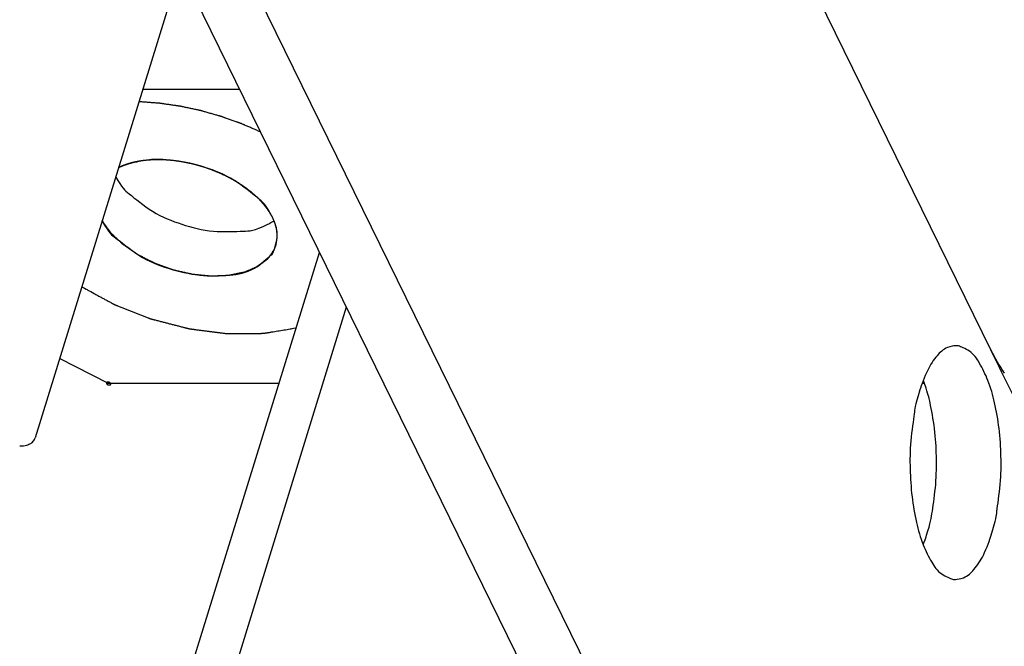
# Model space of a CAD drawing. Header units: millimetres. Extents: x -78 to 141, y 20 to 129.
# Tile 3 of 114: x -43 to -9, y 42 to 64. Entities that reach past the tile are written whole.
import ezdxf

# ---------------------------------------------------------------- set-up
doc = ezdxf.new("R2010")
doc.units = ezdxf.units.MM
doc.header["$LTSCALE"] = 16.335
doc.layers.get('0').update_dxf_attribs({"linetype": 'CONTINUOUS'})
doc.layers.add('02___PRT_ALL_AXES', color=7, linetype='CONTINUOUS')

msp = doc.modelspace()

# ---------------------------------------------------------------- linework, layer by layer
at = {"color": 7, "linetype": 'Continuous'}
for p, q in [((-44.658, 80.377), (-15.739, 21.446)), ((-13.559, 21.446), (-42.478, 80.377)), ((-37.232, 65.246), (-42.129, 49.402)), ((-35.226, 61.158), (-38.496, 61.158)), ((-38.763, 35.482), (-32.528, 55.659)), ((-31.622, 53.812), (-36.742, 37.244)), ((-39.645, 51.237), (-41.302, 52.077)), ((-33.894, 51.237), (-39.717, 51.237)), ((-12.114, 51.237), (-12.177, 51.237)), ((-42.133, 49.387), (-42.129, 49.402))]:
    msp.add_line(p, q, dxfattribs=at)
msp.add_arc((-3.967, 55.255), 6.566, 206.1234, 213.9674, dxfattribs=at)
for points, knots in [([(-34.524, 59.727), (-34.577, 59.75), (-34.637, 59.776), (-34.744, 59.822), (-34.823, 59.856), (-34.883, 59.882), (-34.943, 59.908), (-35.003, 59.934), (-35.053, 59.956), (-35.093, 59.973), (-35.118, 59.984), (-35.138, 59.992), (-35.15, 59.998), (-35.159, 60.001), (-35.164, 60.004), (-35.169, 60.005), (-35.176, 60.008), (-35.187, 60.012), (-35.2, 60.016), (-35.221, 60.024), (-35.248, 60.033), (-35.28, 60.045), (-35.323, 60.06), (-35.398, 60.087), (-35.504, 60.125), (-35.611, 60.163), (-35.686, 60.189), (-35.728, 60.205), (-35.76, 60.216), (-35.787, 60.225), (-35.808, 60.233), (-35.822, 60.238), (-35.832, 60.242), (-35.839, 60.244), (-35.844, 60.246), (-35.85, 60.248), (-35.859, 60.25), (-35.873, 60.254), (-35.895, 60.26), (-35.922, 60.268), (-35.966, 60.28), (-36.02, 60.296), (-36.086, 60.314), (-36.151, 60.333), (-36.217, 60.352), (-36.282, 60.37), (-36.348, 60.389), (-36.402, 60.404), (-36.446, 60.416), (-36.473, 60.424), (-36.495, 60.43), (-36.512, 60.435), (-36.525, 60.439), (-36.535, 60.442), (-36.54, 60.443), (-36.544, 60.444), (-36.548, 60.445), (-36.554, 60.446), (-36.563, 60.448), (-36.576, 60.451), (-36.592, 60.455), (-36.614, 60.459), (-36.64, 60.465), (-36.683, 60.474), (-36.736, 60.485), (-36.8, 60.499), (-36.865, 60.513), (-36.929, 60.527), (-36.993, 60.54), (-37.057, 60.554), (-37.11, 60.565), (-37.153, 60.575), (-37.18, 60.58), (-37.201, 60.585), (-37.214, 60.588), (-37.224, 60.59), (-37.229, 60.591), (-37.234, 60.591), (-37.241, 60.593), (-37.252, 60.594), (-37.266, 60.596), (-37.288, 60.599), (-37.315, 60.603), (-37.348, 60.608), (-37.392, 60.614), (-37.469, 60.625), (-37.578, 60.641), (-37.688, 60.657), (-37.765, 60.668), (-37.809, 60.675), (-37.842, 60.679), (-37.869, 60.683), (-37.891, 60.687), (-37.905, 60.689), (-37.916, 60.69), (-37.923, 60.691), (-37.928, 60.692), (-37.933, 60.692), (-37.943, 60.693), (-37.957, 60.694), (-37.978, 60.696), (-38.005, 60.698), (-38.049, 60.701), (-38.103, 60.705), (-38.168, 60.709), (-38.255, 60.716), (-38.362, 60.724), (-38.501, 60.734), (-38.567, 60.738), (-38.624, 60.743)], [0, 0, 0, 0, 0.041374, 0.082748, 0.103435, 0.124122, 0.144809, 0.165496, 0.186183, 0.196526, 0.20687, 0.212042, 0.217213, 0.219799, 0.22111, 0.222456, 0.22515, 0.227843, 0.23323, 0.238616, 0.24939, 0.260163, 0.270936, 0.292483, 0.335576, 0.37867, 0.400216, 0.41099, 0.421763, 0.432537, 0.437923, 0.44331, 0.446003, 0.448697, 0.450043, 0.45139, 0.454087, 0.459481, 0.464874, 0.475661, 0.486449, 0.508023, 0.529597, 0.551171, 0.572746, 0.59432, 0.615894, 0.637468, 0.648256, 0.659043, 0.664436, 0.66983, 0.675223, 0.67792, 0.679269, 0.680617, 0.681915, 0.683213, 0.685808, 0.691, 0.696191, 0.701383, 0.711766, 0.722148, 0.742914, 0.76368, 0.784446, 0.805211, 0.825977, 0.846743, 0.867509, 0.877892, 0.888274, 0.893466, 0.898657, 0.901253, 0.902557, 0.903874, 0.906507, 0.909141, 0.914409, 0.919677, 0.930213, 0.940749, 0.951285, 0.972357, 1.0145, 1.056644, 1.077715, 1.088251, 1.098787, 1.109323, 1.114591, 1.119859, 1.122493, 1.125127, 1.126444, 1.127745, 1.130334, 1.135511, 1.140688, 1.151043, 1.161397, 1.182107, 1.202816, 1.223525, 1.264944, 1.306362, 1.347781, 1.347781, 1.347781, 1.347781]), ([(-38.951, 58.657), (-38.951, 58.657), (-38.975, 58.65), (-38.99, 58.645), (-39.004, 58.641), (-39.015, 58.637), (-39.025, 58.634), (-39.036, 58.63), (-39.047, 58.627), (-39.054, 58.624), (-39.06, 58.622), (-39.062, 58.621), (-39.065, 58.62), (-39.069, 58.619), (-39.074, 58.617), (-39.082, 58.614), (-39.091, 58.611), (-39.101, 58.607), (-39.109, 58.604), (-39.115, 58.602), (-39.12, 58.6), (-39.123, 58.599), (-39.125, 58.598), (-39.127, 58.598), (-39.128, 58.597), (-39.13, 58.597), (-39.132, 58.596), (-39.137, 58.594), (-39.142, 58.592), (-39.148, 58.589), (-39.157, 58.586), (-39.165, 58.583), (-39.172, 58.58), (-39.176, 58.578), (-39.179, 58.577), (-39.182, 58.576), (-39.185, 58.575), (-39.19, 58.573), (-39.199, 58.569), (-39.21, 58.564), (-39.221, 58.559), (-39.23, 58.555), (-39.238, 58.552), (-39.243, 58.55), (-39.248, 58.547), (-39.259, 58.543), (-39.271, 58.537), (-39.295, 58.526), (-39.295, 58.526)], [0, 0, 0, 0, 0.0071277, 0.0142555, 0.0178193, 0.0213512, 0.0248673, 0.0283835, 0.0318997, 0.0354158, 0.0362948, 0.0371739, 0.0380898, 0.0390798, 0.0410597, 0.0430397, 0.0469995, 0.0509594, 0.0529393, 0.0549192, 0.0568992, 0.0578891, 0.0583841, 0.0588791, 0.0593058, 0.0597325, 0.0605859, 0.0622928, 0.0639996, 0.0657064, 0.0691201, 0.0725338, 0.0742406, 0.0759474, 0.0768008, 0.0777257, 0.0786864, 0.0796472, 0.0834901, 0.087333, 0.0911759, 0.0950188, 0.0969403, 0.0987983, 0.1006249, 0.1024515, 0.1097579, 0.1170643, 0.1170643, 0.1170643, 0.1170643]), ([(-38.463, 58.757), (-38.465, 58.757), (-38.499, 58.753), (-38.52, 58.75), (-38.539, 58.747), (-38.55, 58.745), (-38.565, 58.743), (-38.588, 58.739), (-38.611, 58.735), (-38.627, 58.733), (-38.637, 58.731), (-38.655, 58.728), (-38.675, 58.724), (-38.693, 58.72), (-38.703, 58.718), (-38.71, 58.717), (-38.718, 58.715), (-38.728, 58.713), (-38.745, 58.709), (-38.765, 58.705), (-38.782, 58.701), (-38.792, 58.699), (-38.802, 58.697), (-38.814, 58.694), (-38.828, 58.69), (-38.843, 58.687), (-38.854, 58.684), (-38.861, 58.682), (-38.864, 58.681), (-38.868, 58.68), (-38.873, 58.679), (-38.88, 58.677), (-38.89, 58.674), (-38.904, 58.67), (-38.922, 58.665), (-38.949, 58.658), (-38.951, 58.657)], [0, 0, 0, 0, 0.0100726, 0.0201453, 0.0251816, 0.0276875, 0.0301696, 0.0400978, 0.0500261, 0.0525081, 0.0549654, 0.0598556, 0.069636, 0.0745262, 0.0769713, 0.0794164, 0.0818238, 0.0842312, 0.089046, 0.0986756, 0.1034904, 0.1058848, 0.1082538, 0.112992, 0.1177301, 0.1224682, 0.1272063, 0.1283909, 0.1295754, 0.1307959, 0.1320887, 0.1346742, 0.1372597, 0.1424308, 0.1476019, 0.1579441, 0.1579441, 0.1579441, 0.1579441]), ([(-37.45, 58.757), (-37.457, 58.757), (-37.506, 58.762), (-37.544, 58.766), (-37.571, 58.768), (-37.592, 58.77), (-37.605, 58.772), (-37.615, 58.773), (-37.62, 58.773), (-37.625, 58.773), (-37.632, 58.774), (-37.649, 58.775), (-37.674, 58.776), (-37.707, 58.778), (-37.74, 58.78), (-37.765, 58.782), (-37.782, 58.783), (-37.79, 58.783), (-37.798, 58.784), (-37.809, 58.784), (-37.823, 58.784), (-37.844, 58.785), (-37.872, 58.785), (-37.899, 58.786), (-37.921, 58.786), (-37.937, 58.786), (-37.95, 58.787), (-37.96, 58.787), (-37.965, 58.787), (-37.969, 58.787), (-37.973, 58.787), (-37.978, 58.787), (-37.987, 58.787), (-38, 58.787), (-38.015, 58.786), (-38.035, 58.786), (-38.06, 58.786), (-38.085, 58.785), (-38.105, 58.785), (-38.118, 58.784), (-38.127, 58.784), (-38.132, 58.784), (-38.137, 58.784), (-38.143, 58.784), (-38.159, 58.783), (-38.183, 58.781), (-38.214, 58.779), (-38.245, 58.778), (-38.269, 58.776), (-38.284, 58.775), (-38.292, 58.775), (-38.3, 58.774), (-38.31, 58.773), (-38.323, 58.772), (-38.344, 58.77), (-38.37, 58.767), (-38.408, 58.763), (-38.457, 58.758), (-38.463, 58.757)], [0, 0, 0, 0, 0.020112, 0.030168, 0.040224, 0.045252, 0.05028, 0.052794, 0.0540705, 0.0553868, 0.0580194, 0.060652, 0.0711822, 0.0817125, 0.0922428, 0.102773, 0.1054056, 0.1080382, 0.1106553, 0.1132428, 0.1184177, 0.1235927, 0.1339427, 0.1442927, 0.1494676, 0.1546426, 0.1598176, 0.1624051, 0.1636988, 0.1649926, 0.1661874, 0.1673821, 0.1697717, 0.1745507, 0.1793298, 0.1841089, 0.193667, 0.2032252, 0.2080043, 0.2127833, 0.2151729, 0.2163835, 0.2176263, 0.2201121, 0.2225978, 0.2325408, 0.2424838, 0.2524268, 0.2623698, 0.2648556, 0.2673413, 0.2698232, 0.2722989, 0.2772502, 0.2822015, 0.2921041, 0.3020067, 0.321812, 0.321812, 0.321812, 0.321812]), ([(-36.39, 58.524), (-36.397, 58.526), (-36.446, 58.541), (-36.484, 58.553), (-36.511, 58.561), (-36.532, 58.568), (-36.545, 58.572), (-36.554, 58.575), (-36.56, 58.576), (-36.565, 58.578), (-36.572, 58.58), (-36.584, 58.583), (-36.598, 58.587), (-36.62, 58.593), (-36.648, 58.601), (-36.677, 58.608), (-36.699, 58.614), (-36.713, 58.618), (-36.724, 58.621), (-36.731, 58.623), (-36.737, 58.625), (-36.742, 58.626), (-36.752, 58.628), (-36.765, 58.632), (-36.786, 58.637), (-36.813, 58.643), (-36.84, 58.649), (-36.861, 58.655), (-36.877, 58.658), (-36.89, 58.662), (-36.9, 58.664), (-36.905, 58.665), (-36.909, 58.666), (-36.913, 58.667), (-36.919, 58.668), (-36.929, 58.67), (-36.943, 58.673), (-36.96, 58.676), (-36.983, 58.681), (-37.011, 58.687), (-37.04, 58.693), (-37.062, 58.697), (-37.077, 58.7), (-37.088, 58.702), (-37.099, 58.704), (-37.119, 58.708), (-37.147, 58.713), (-37.181, 58.718), (-37.215, 58.724), (-37.241, 58.728), (-37.258, 58.731), (-37.266, 58.732), (-37.275, 58.734), (-37.286, 58.735), (-37.3, 58.737), (-37.322, 58.74), (-37.351, 58.744), (-37.391, 58.749), (-37.443, 58.756), (-37.45, 58.757)], [0, 0, 0, 0, 0.0209412, 0.0314118, 0.0418824, 0.0471177, 0.052353, 0.0549707, 0.0563061, 0.0576953, 0.0604735, 0.0632518, 0.0688084, 0.0743649, 0.085478, 0.0965911, 0.1021477, 0.1077042, 0.1104825, 0.1132608, 0.1146499, 0.1159815, 0.1185879, 0.1238005, 0.1290131, 0.1394384, 0.1498636, 0.1550763, 0.1602889, 0.1655015, 0.1681079, 0.169411, 0.1707142, 0.1720911, 0.1734681, 0.176222, 0.1817299, 0.1872378, 0.1927456, 0.2037614, 0.2147771, 0.220285, 0.2257928, 0.2285468, 0.2312857, 0.2367496, 0.2476774, 0.2586052, 0.269533, 0.2804608, 0.2831927, 0.2859247, 0.288635, 0.2913034, 0.2966401, 0.3019768, 0.3126502, 0.3233236, 0.3446704, 0.3446704, 0.3446704, 0.3446704]), ([(-35.401, 58.085), (-35.407, 58.088), (-35.45, 58.112), (-35.48, 58.128), (-35.498, 58.139), (-35.512, 58.146), (-35.526, 58.154), (-35.536, 58.16), (-35.543, 58.164), (-35.547, 58.166), (-35.55, 58.168), (-35.555, 58.17), (-35.562, 58.173), (-35.572, 58.178), (-35.585, 58.185), (-35.605, 58.195), (-35.63, 58.208), (-35.661, 58.224), (-35.686, 58.236), (-35.704, 58.246), (-35.714, 58.251), (-35.724, 58.255), (-35.737, 58.261), (-35.758, 58.271), (-35.784, 58.283), (-35.81, 58.295), (-35.831, 58.305), (-35.847, 58.312), (-35.86, 58.318), (-35.869, 58.323), (-35.874, 58.325), (-35.878, 58.327), (-35.882, 58.328), (-35.887, 58.331), (-35.895, 58.334), (-35.908, 58.34), (-35.923, 58.346), (-35.943, 58.355), (-35.968, 58.365), (-35.993, 58.376), (-36.013, 58.384), (-36.026, 58.39), (-36.035, 58.393), (-36.04, 58.396), (-36.045, 58.398), (-36.052, 58.4), (-36.063, 58.404), (-36.076, 58.41), (-36.098, 58.418), (-36.125, 58.428), (-36.158, 58.441), (-36.185, 58.452), (-36.204, 58.459), (-36.215, 58.463), (-36.226, 58.467), (-36.24, 58.472), (-36.262, 58.479), (-36.291, 58.489), (-36.331, 58.503), (-36.382, 58.521), (-36.39, 58.524)], [0, 0, 0, 0, 0.020092, 0.0301379, 0.0351609, 0.0401839, 0.0452069, 0.0502299, 0.0514856, 0.0527414, 0.0540287, 0.0553796, 0.0580815, 0.0607834, 0.0661872, 0.071591, 0.0823986, 0.0932062, 0.1040138, 0.1094176, 0.1121286, 0.1148591, 0.12032, 0.1257809, 0.1367028, 0.1476247, 0.1530856, 0.1585466, 0.1640075, 0.166738, 0.1681032, 0.1694684, 0.1707636, 0.1720588, 0.1746492, 0.17983, 0.1850108, 0.1901916, 0.2005532, 0.2109149, 0.2160957, 0.2212765, 0.2238669, 0.2251915, 0.2265755, 0.2293435, 0.2321116, 0.2376476, 0.2431837, 0.2542559, 0.265328, 0.2764001, 0.2819362, 0.2847131, 0.2875087, 0.2930999, 0.2986912, 0.3098737, 0.3210562, 0.3434211, 0.3434211, 0.3434211, 0.3434211]), ([(-34.608, 57.494), (-34.611, 57.498), (-34.644, 57.528), (-34.666, 57.548), (-34.68, 57.561), (-34.69, 57.571), (-34.7, 57.58), (-34.708, 57.587), (-34.713, 57.592), (-34.715, 57.594), (-34.718, 57.597), (-34.722, 57.6), (-34.727, 57.604), (-34.735, 57.611), (-34.744, 57.619), (-34.76, 57.632), (-34.779, 57.649), (-34.802, 57.669), (-34.82, 57.683), (-34.832, 57.693), (-34.836, 57.697), (-34.84, 57.701), (-34.844, 57.704), (-34.852, 57.71), (-34.862, 57.718), (-34.878, 57.73), (-34.899, 57.746), (-34.92, 57.762), (-34.936, 57.775), (-34.948, 57.785), (-34.959, 57.793), (-34.966, 57.799), (-34.97, 57.802), (-34.973, 57.804), (-34.976, 57.806), (-34.98, 57.809), (-34.987, 57.814), (-34.998, 57.822), (-35.01, 57.83), (-35.026, 57.842), (-35.043, 57.854), (-35.059, 57.865), (-35.071, 57.874), (-35.083, 57.883), (-35.093, 57.889), (-35.099, 57.894), (-35.102, 57.896), (-35.105, 57.898), (-35.109, 57.901), (-35.115, 57.905), (-35.124, 57.911), (-35.136, 57.918), (-35.154, 57.93), (-35.176, 57.945), (-35.204, 57.963), (-35.224, 57.977), (-35.238, 57.986), (-35.243, 57.989), (-35.248, 57.992), (-35.253, 57.995), (-35.261, 58), (-35.273, 58.007), (-35.292, 58.019), (-35.316, 58.034), (-35.351, 58.054), (-35.395, 58.081), (-35.401, 58.085)], [0, 0, 0, 0, 0.0177792, 0.0266688, 0.0311136, 0.0355583, 0.0400031, 0.0444479, 0.0455591, 0.0466703, 0.0478146, 0.0490257, 0.0514479, 0.0538701, 0.0587145, 0.063559, 0.0732478, 0.0829367, 0.0926255, 0.0950477, 0.0974699, 0.098681, 0.0999116, 0.102393, 0.1073558, 0.1123186, 0.1222442, 0.1321698, 0.1371326, 0.1420954, 0.1470582, 0.1495396, 0.1507803, 0.152021, 0.1532139, 0.1544068, 0.1567925, 0.161564, 0.1663355, 0.171107, 0.1806501, 0.1854216, 0.1901931, 0.1949646, 0.1997361, 0.200929, 0.2021219, 0.2033475, 0.2046395, 0.2072233, 0.2098071, 0.2149748, 0.2201425, 0.2304778, 0.2408132, 0.2511485, 0.2537323, 0.2563162, 0.2576081, 0.2589191, 0.2615607, 0.266844, 0.2721273, 0.2826938, 0.2932604, 0.3143935, 0.3143935, 0.3143935, 0.3143935]), ([(-34.106, 56.826), (-34.108, 56.829), (-34.125, 56.863), (-34.137, 56.884), (-34.144, 56.898), (-34.15, 56.908), (-34.155, 56.918), (-34.159, 56.926), (-34.162, 56.931), (-34.163, 56.934), (-34.165, 56.937), (-34.167, 56.94), (-34.17, 56.945), (-34.174, 56.952), (-34.18, 56.961), (-34.189, 56.975), (-34.2, 56.994), (-34.213, 57.015), (-34.224, 57.032), (-34.23, 57.042), (-34.233, 57.047), (-34.235, 57.051), (-34.238, 57.054), (-34.242, 57.06), (-34.248, 57.068), (-34.257, 57.082), (-34.269, 57.099), (-34.281, 57.116), (-34.291, 57.129), (-34.298, 57.14), (-34.304, 57.148), (-34.308, 57.154), (-34.31, 57.157), (-34.312, 57.16), (-34.314, 57.163), (-34.317, 57.166), (-34.322, 57.172), (-34.329, 57.181), (-34.338, 57.192), (-34.349, 57.206), (-34.363, 57.224), (-34.377, 57.242), (-34.388, 57.256), (-34.395, 57.265), (-34.4, 57.271), (-34.403, 57.275), (-34.406, 57.278), (-34.41, 57.282), (-34.419, 57.292), (-34.432, 57.307), (-34.449, 57.327), (-34.464, 57.343), (-34.475, 57.357), (-34.483, 57.365), (-34.489, 57.371), (-34.492, 57.376), (-34.495, 57.379), (-34.496, 57.38), (-34.498, 57.382), (-34.5, 57.384), (-34.506, 57.39), (-34.513, 57.398), (-34.524, 57.408), (-34.534, 57.419), (-34.548, 57.434), (-34.57, 57.456), (-34.603, 57.49), (-34.608, 57.494)], [0, 0, 0, 0, 0.0147397, 0.0221096, 0.0257945, 0.0294794, 0.0331644, 0.0368493, 0.0377705, 0.0386918, 0.0396429, 0.0406553, 0.0426799, 0.0447046, 0.048754, 0.0528034, 0.0609021, 0.0690008, 0.0770995, 0.0791242, 0.0811489, 0.0821612, 0.0831549, 0.0851247, 0.0890644, 0.093004, 0.1008833, 0.1087627, 0.1127023, 0.116642, 0.1205816, 0.1225515, 0.1235364, 0.1245213, 0.1256019, 0.1266826, 0.1288439, 0.1331665, 0.137489, 0.1418116, 0.1504568, 0.159102, 0.1634246, 0.1677472, 0.1699085, 0.1709782, 0.1720272, 0.174125, 0.1762229, 0.1846145, 0.193006, 0.2013975, 0.2055933, 0.209789, 0.2118869, 0.2139848, 0.2150338, 0.2155811, 0.2161749, 0.2173623, 0.2185497, 0.2232994, 0.228049, 0.2327987, 0.2375484, 0.2470477, 0.2660464, 0.2660464, 0.2660464, 0.2660464]), ([(13.198, 56.992), (11.493, 51.475), (13.256, 57.576), (11.265, 52.83), (10.201, 52.147), (8.545, 50.519), (6.797, 49.415), (4.884, 48.466), (2.89, 47.801), (0.853, 47.409), (-1.16, 47.305), (-3.108, 47.518), (-4.88, 47.947), (-6.592, 48.894), (-7.653, 49.219), (-9.962, 52.813), (-7.687, 47.929), (-9.863, 52.364)], [0, 0, 0, 0, 0.597752, 1.221344, 1.875433, 2.541149, 3.213478, 3.885489, 4.554027, 5.209322, 5.851374, 6.465622, 7.057053, 7.614583, 8.155096, 8.674095, 9.185501, 9.185501, 9.185501, 9.185501]), ([(-39.866, 56.728), (-39.825, 56.671), (-39.816, 56.659), (-39.755, 56.575), (-39.717, 56.522), (-39.687, 56.481), (-39.658, 56.44), (-39.633, 56.405), (-39.615, 56.381), (-39.606, 56.368), (-39.598, 56.357), (-39.591, 56.347), (-39.585, 56.338), (-39.58, 56.332), (-39.576, 56.327), (-39.574, 56.324), (-39.573, 56.322), (-39.571, 56.321), (-39.569, 56.319), (-39.566, 56.316), (-39.562, 56.312), (-39.555, 56.305), (-39.546, 56.297), (-39.536, 56.287), (-39.522, 56.274), (-39.505, 56.258), (-39.485, 56.239), (-39.464, 56.219), (-39.437, 56.193), (-39.402, 56.161), (-39.361, 56.122), (-39.32, 56.083), (-39.279, 56.044), (-39.245, 56.012), (-39.221, 55.989), (-39.207, 55.976), (-39.197, 55.966), (-39.187, 55.957), (-39.179, 55.949), (-39.174, 55.944), (-39.172, 55.942), (-39.17, 55.941), (-39.169, 55.939), (-39.167, 55.938), (-39.165, 55.937), (-39.162, 55.935), (-39.158, 55.932), (-39.153, 55.928), (-39.146, 55.924), (-39.138, 55.918), (-39.123, 55.908), (-39.101, 55.893), (-39.075, 55.875), (-39.049, 55.857), (-39.024, 55.84), (-38.989, 55.816), (-38.946, 55.786), (-38.895, 55.751), (-38.843, 55.715), (-38.792, 55.68), (-38.749, 55.65), (-38.719, 55.63), (-38.701, 55.618), (-38.691, 55.61), (-38.682, 55.604), (-38.676, 55.6), (-38.67, 55.596), (-38.666, 55.593), (-38.663, 55.592), (-38.661, 55.59), (-38.659, 55.589), (-38.655, 55.587), (-38.646, 55.582), (-38.634, 55.576), (-38.619, 55.569), (-38.6, 55.559), (-38.576, 55.547), (-38.547, 55.532), (-38.508, 55.512), (-38.46, 55.488), (-38.382, 55.449), (-38.305, 55.41), (-38.237, 55.375), (-38.198, 55.356), (-38.169, 55.341), (-38.145, 55.329), (-38.125, 55.319), (-38.113, 55.313), (-38.104, 55.308), (-38.098, 55.305), (-38.093, 55.303), (-38.091, 55.301), (-38.088, 55.3), (-38.085, 55.299), (-38.08, 55.297), (-38.073, 55.295), (-38.063, 55.291), (-38.05, 55.286), (-38.034, 55.281), (-38.013, 55.273), (-37.987, 55.264), (-37.955, 55.252), (-37.914, 55.237), (-37.861, 55.218), (-37.777, 55.188), (-37.704, 55.162), (-37.641, 55.139), (-37.61, 55.128), (-37.578, 55.117), (-37.552, 55.107), (-37.531, 55.1), (-37.515, 55.094), (-37.499, 55.088), (-37.486, 55.084), (-37.476, 55.08), (-37.469, 55.077), (-37.464, 55.076), (-37.458, 55.075), (-37.451, 55.073), (-37.443, 55.072), (-37.432, 55.069), (-37.413, 55.065), (-37.385, 55.058), (-37.341, 55.048), (-37.286, 55.036), (-37.22, 55.021), (-37.154, 55.006), (-37.088, 54.991), (-37.033, 54.978), (-36.989, 54.968), (-36.956, 54.961), (-36.923, 54.953), (-36.896, 54.947), (-36.874, 54.942), (-36.857, 54.938), (-36.844, 54.935), (-36.834, 54.933), (-36.829, 54.931), (-36.824, 54.931), (-36.82, 54.929), (-36.816, 54.929), (-36.812, 54.929), (-36.804, 54.928), (-36.792, 54.927), (-36.776, 54.925), (-36.755, 54.923), (-36.728, 54.92), (-36.685, 54.916), (-36.632, 54.911), (-36.568, 54.905), (-36.504, 54.898), (-36.44, 54.892), (-36.386, 54.887), (-36.344, 54.882), (-36.312, 54.879), (-36.28, 54.876), (-36.253, 54.874), (-36.231, 54.871), (-36.218, 54.87), (-36.207, 54.869), (-36.201, 54.868), (-36.195, 54.868), (-36.191, 54.868), (-36.188, 54.867), (-36.186, 54.867), (-36.183, 54.867), (-36.18, 54.868), (-36.175, 54.868), (-36.166, 54.868), (-36.153, 54.869), (-36.138, 54.869), (-36.118, 54.87), (-36.093, 54.871), (-36.063, 54.872), (-36.033, 54.873), (-35.992, 54.875), (-35.942, 54.877), (-35.882, 54.879), (-35.821, 54.882), (-35.761, 54.884), (-35.71, 54.886), (-35.67, 54.888), (-35.645, 54.889), (-35.627, 54.889), (-35.617, 54.89), (-35.61, 54.89), (-35.603, 54.89), (-35.598, 54.89), (-35.593, 54.891), (-35.588, 54.892), (-35.581, 54.893), (-35.574, 54.895), (-35.565, 54.897), (-35.553, 54.899), (-35.539, 54.902), (-35.521, 54.905), (-35.498, 54.91), (-35.471, 54.916), (-35.443, 54.921), (-35.388, 54.933), (-35.324, 54.946), (-35.251, 54.961), (-35.205, 54.97), (-35.168, 54.977), (-35.141, 54.983), (-35.118, 54.988), (-35.1, 54.991), (-35.086, 54.994), (-35.075, 54.997), (-35.065, 54.999), (-35.06, 55), (-35.055, 55.001), (-35.052, 55.001), (-35.05, 55.002), (-35.048, 55.003), (-35.045, 55.004), (-35.04, 55.006), (-35.033, 55.009), (-35.023, 55.013), (-35.008, 55.02), (-34.989, 55.028), (-34.967, 55.037), (-34.944, 55.047), (-34.921, 55.057), (-34.891, 55.069), (-34.854, 55.085), (-34.808, 55.105), (-34.763, 55.124), (-34.725, 55.14), (-34.695, 55.153), (-34.672, 55.162), (-34.653, 55.17), (-34.638, 55.177), (-34.629, 55.181), (-34.621, 55.184), (-34.616, 55.186), (-34.611, 55.188), (-34.609, 55.189), (-34.607, 55.19), (-34.606, 55.19), (-34.604, 55.192), (-34.603, 55.193), (-34.6, 55.195), (-34.596, 55.198), (-34.592, 55.201), (-34.586, 55.206), (-34.579, 55.211), (-34.57, 55.218), (-34.561, 55.225), (-34.544, 55.238), (-34.518, 55.258), (-34.484, 55.284), (-34.449, 55.311), (-34.414, 55.337), (-34.385, 55.359), (-34.362, 55.377), (-34.345, 55.39), (-34.328, 55.403), (-34.31, 55.416), (-34.296, 55.427), (-34.286, 55.435), (-34.28, 55.44), (-34.276, 55.443), (-34.272, 55.446), (-34.269, 55.448), (-34.267, 55.449), (-34.266, 55.45), (-34.265, 55.451), (-34.264, 55.452), (-34.263, 55.454), (-34.262, 55.455), (-34.259, 55.46), (-34.255, 55.466), (-34.249, 55.474), (-34.244, 55.482), (-34.236, 55.493), (-34.227, 55.507), (-34.215, 55.524), (-34.2, 55.546), (-34.181, 55.574), (-34.159, 55.607), (-34.136, 55.64), (-34.117, 55.667), (-34.102, 55.69), (-34.091, 55.706), (-34.079, 55.723), (-34.07, 55.737), (-34.062, 55.748), (-34.056, 55.756), (-34.052, 55.763), (-34.048, 55.768), (-34.046, 55.772), (-34.044, 55.775), (-34.043, 55.776), (-34.042, 55.777), (-34.041, 55.778), (-34.041, 55.779), (-34.041, 55.782), (-34.04, 55.786), (-34.038, 55.791), (-34.037, 55.795), (-34.036, 55.802), (-34.033, 55.813), (-34.029, 55.828), (-34.023, 55.853), (-34.016, 55.885), (-34.007, 55.922), (-33.998, 55.96), (-33.986, 56.009), (-33.969, 56.08), (-33.962, 56.109), (-33.952, 56.148)], [0, 0, 0, 0, 0.032171, 0.064342, 0.080428, 0.096513, 0.112599, 0.128685, 0.136727, 0.140749, 0.14477, 0.148791, 0.152813, 0.154824, 0.156834, 0.15784, 0.158342, 0.158898, 0.160019, 0.161139, 0.163381, 0.165623, 0.170106, 0.17459, 0.179073, 0.188041, 0.197008, 0.205975, 0.214942, 0.232876, 0.25081, 0.268744, 0.286678, 0.304612, 0.313579, 0.318062, 0.322546, 0.32703, 0.331513, 0.332634, 0.333755, 0.334315, 0.334876, 0.335486, 0.336106, 0.337346, 0.338587, 0.341067, 0.343548, 0.346029, 0.35099, 0.360913, 0.370836, 0.380759, 0.390682, 0.400605, 0.420451, 0.440297, 0.460143, 0.479989, 0.499835, 0.509758, 0.514719, 0.519681, 0.522161, 0.524642, 0.527123, 0.528363, 0.529604, 0.530224, 0.530862, 0.532153, 0.534733, 0.539894, 0.545055, 0.550216, 0.560539, 0.570861, 0.581183, 0.601827, 0.622472, 0.663761, 0.684405, 0.694727, 0.705049, 0.715372, 0.720533, 0.725694, 0.728274, 0.730855, 0.732145, 0.73279, 0.733435, 0.734753, 0.736077, 0.738726, 0.741374, 0.746671, 0.751968, 0.757264, 0.767858, 0.778452, 0.789045, 0.810232, 0.831419, 0.873794, 0.884387, 0.894981, 0.905575, 0.916168, 0.921465, 0.926762, 0.932059, 0.937355, 0.940004, 0.942655, 0.943996, 0.945337, 0.94802, 0.950702, 0.953385, 0.95875, 0.969479, 0.980209, 1.001669, 1.023128, 1.044588, 1.066048, 1.087507, 1.098237, 1.108967, 1.119697, 1.130427, 1.135792, 1.141157, 1.146522, 1.149204, 1.150545, 1.151886, 1.153228, 1.154517, 1.155792, 1.157068, 1.162171, 1.167273, 1.172376, 1.182581, 1.192786, 1.213196, 1.233607, 1.254017, 1.274428, 1.294838, 1.305043, 1.315248, 1.325454, 1.335659, 1.340761, 1.345864, 1.348415, 1.350967, 1.352242, 1.353518, 1.354774, 1.355373, 1.355972, 1.35717, 1.358368, 1.360764, 1.365556, 1.370348, 1.37514, 1.384724, 1.394308, 1.403893, 1.413477, 1.432645, 1.451814, 1.470982, 1.490151, 1.509319, 1.518903, 1.528487, 1.53328, 1.535676, 1.538072, 1.540468, 1.541666, 1.542864, 1.545109, 1.547332, 1.549555, 1.551778, 1.556223, 1.560669, 1.565114, 1.574005, 1.582897, 1.591788, 1.600679, 1.636243, 1.654026, 1.671808, 1.680699, 1.68959, 1.698481, 1.702927, 1.707372, 1.711818, 1.714041, 1.716264, 1.717375, 1.718463, 1.71895, 1.719438, 1.720413, 1.722363, 1.724312, 1.728212, 1.732112, 1.739911, 1.747711, 1.75551, 1.76331, 1.771109, 1.786708, 1.802307, 1.817906, 1.833505, 1.841305, 1.849104, 1.856904, 1.860804, 1.864703, 1.866653, 1.868603, 1.870553, 1.87104, 1.871528, 1.872, 1.872432, 1.873295, 1.874159, 1.875886, 1.877613, 1.87934, 1.882794, 1.886248, 1.889702, 1.893157, 1.906973, 1.92079, 1.934606, 1.948423, 1.962239, 1.969148, 1.976056, 1.982964, 1.989873, 1.996781, 2.000235, 2.001962, 2.003689, 2.005416, 2.00628, 2.007143, 2.007575, 2.007999, 2.008397, 2.008795, 2.009591, 2.010388, 2.013572, 2.016757, 2.019942, 2.023127, 2.029496, 2.035866, 2.042235, 2.054974, 2.067713, 2.080453, 2.093192, 2.099561, 2.105931, 2.1123, 2.11867, 2.121855, 2.125039, 2.128224, 2.129817, 2.131409, 2.132205, 2.133001, 2.133397, 2.133588, 2.13378, 2.134547, 2.136082, 2.137616, 2.139151, 2.140685, 2.143754, 2.149892, 2.15603, 2.168305, 2.180581, 2.192857, 2.205132, 2.229683, 2.254235, 2.254235, 2.254235, 2.254235]), ([(-33.961, 56.367), (-33.962, 56.368), (-33.967, 56.399), (-33.969, 56.415), (-33.972, 56.429), (-33.973, 56.435), (-33.973, 56.44), (-33.974, 56.444), (-33.976, 56.452), (-33.979, 56.464), (-33.982, 56.478), (-33.985, 56.492), (-33.987, 56.503), (-33.989, 56.511), (-33.99, 56.516), (-33.992, 56.521), (-33.993, 56.526), (-33.996, 56.536), (-33.999, 56.547), (-34.003, 56.559), (-34.005, 56.568), (-34.007, 56.575), (-34.009, 56.581), (-34.01, 56.585), (-34.011, 56.588), (-34.011, 56.589), (-34.012, 56.591), (-34.013, 56.594), (-34.014, 56.598), (-34.016, 56.605), (-34.019, 56.612), (-34.022, 56.623), (-34.027, 56.635), (-34.031, 56.648), (-34.035, 56.658), (-34.037, 56.665), (-34.039, 56.67), (-34.04, 56.673), (-34.041, 56.677), (-34.044, 56.684), (-34.048, 56.695), (-34.054, 56.709), (-34.06, 56.723), (-34.064, 56.733), (-34.067, 56.74), (-34.068, 56.743), (-34.069, 56.746), (-34.07, 56.748), (-34.072, 56.752), (-34.075, 56.759), (-34.08, 56.769), (-34.085, 56.782), (-34.094, 56.799), (-34.105, 56.824), (-34.106, 56.826)], [0, 0, 0, 0, 0.0088569, 0.0177137, 0.019928, 0.0221422, 0.0232493, 0.02437, 0.026626, 0.0311382, 0.0356504, 0.0401626, 0.0446748, 0.0469309, 0.0480661, 0.049217, 0.0515187, 0.0538204, 0.0584238, 0.0630272, 0.0653289, 0.0676306, 0.0699323, 0.0710832, 0.0716586, 0.072234, 0.0728757, 0.0735174, 0.0748007, 0.0773675, 0.0799342, 0.0825009, 0.0876344, 0.0927679, 0.0953346, 0.0979013, 0.0991847, 0.1004144, 0.101618, 0.1028215, 0.1076356, 0.1124497, 0.1172637, 0.1220778, 0.1232814, 0.1244849, 0.1250866, 0.1257225, 0.1270288, 0.1296415, 0.1322542, 0.1374796, 0.1427049, 0.1531557, 0.1531557, 0.1531557, 0.1531557]), ([(-33.952, 56.148), (-33.952, 56.149), (-33.952, 56.159), (-33.952, 56.166), (-33.951, 56.172), (-33.951, 56.176), (-33.951, 56.178), (-33.951, 56.18), (-33.951, 56.182), (-33.951, 56.187), (-33.951, 56.193), (-33.951, 56.2), (-33.951, 56.207), (-33.951, 56.213), (-33.951, 56.218), (-33.951, 56.22), (-33.951, 56.222), (-33.951, 56.225), (-33.951, 56.229), (-33.951, 56.234), (-33.951, 56.24), (-33.951, 56.245), (-33.951, 56.249), (-33.952, 56.251), (-33.952, 56.252), (-33.952, 56.254), (-33.952, 56.256), (-33.952, 56.261), (-33.952, 56.267), (-33.953, 56.274), (-33.953, 56.28), (-33.953, 56.285), (-33.954, 56.288), (-33.954, 56.291), (-33.954, 56.293), (-33.954, 56.297), (-33.955, 56.302), (-33.955, 56.308), (-33.956, 56.314), (-33.956, 56.319), (-33.956, 56.322), (-33.956, 56.323), (-33.956, 56.324), (-33.957, 56.326), (-33.957, 56.328), (-33.957, 56.331), (-33.958, 56.336), (-33.959, 56.343), (-33.96, 56.353), (-33.961, 56.367), (-33.961, 56.367)], [0, 0, 0, 0, 0.00383295, 0.00574943, 0.0076659, 0.00862414, 0.00958238, 0.0100615, 0.01060671, 0.01176339, 0.01407675, 0.01639011, 0.01870346, 0.02101682, 0.0221735, 0.02272071, 0.0232058, 0.02417598, 0.02514617, 0.02708654, 0.0290269, 0.03096727, 0.03193746, 0.03242255, 0.03290764, 0.03349387, 0.0340801, 0.03525256, 0.03759748, 0.03994239, 0.04228731, 0.04345977, 0.04463223, 0.04521846, 0.04574197, 0.04672646, 0.04869545, 0.05066443, 0.05263342, 0.0546024, 0.05509465, 0.05558689, 0.05583302, 0.05612741, 0.05676456, 0.05803885, 0.05931314, 0.06186172, 0.0644103, 0.06950746, 0.06950746, 0.06950746, 0.06950746]), ([(-40.553, 54.502), (-40.384, 54.411), (-40.391, 54.414), (-40.163, 54.291), (-40.031, 54.219), (-39.925, 54.161), (-39.821, 54.104), (-39.733, 54.057), (-39.664, 54.019), (-39.611, 53.991), (-39.568, 53.967), (-39.533, 53.948), (-39.507, 53.934), (-39.485, 53.922), (-39.468, 53.912), (-39.457, 53.907), (-39.448, 53.902), (-39.443, 53.899), (-39.439, 53.897), (-39.436, 53.896), (-39.434, 53.895), (-39.431, 53.894), (-39.424, 53.891), (-39.413, 53.887), (-39.399, 53.881), (-39.385, 53.875), (-39.366, 53.868), (-39.332, 53.855), (-39.284, 53.836), (-39.227, 53.814), (-39.17, 53.791), (-39.113, 53.769), (-39.036, 53.739), (-38.941, 53.702), (-38.826, 53.657), (-38.712, 53.612), (-38.616, 53.575), (-38.54, 53.545), (-38.483, 53.522), (-38.425, 53.5), (-38.368, 53.478), (-38.32, 53.459), (-38.287, 53.446), (-38.268, 53.438), (-38.254, 53.433), (-38.239, 53.427), (-38.229, 53.423), (-38.221, 53.42), (-38.218, 53.419), (-38.216, 53.418), (-38.213, 53.417), (-38.209, 53.416), (-38.203, 53.415), (-38.193, 53.412), (-38.18, 53.409), (-38.16, 53.404), (-38.134, 53.397), (-38.104, 53.389), (-38.064, 53.379), (-38.013, 53.366), (-37.952, 53.35), (-37.871, 53.329), (-37.77, 53.303), (-37.649, 53.272), (-37.527, 53.241), (-37.406, 53.21), (-37.304, 53.184), (-37.223, 53.163), (-37.163, 53.147), (-37.112, 53.134), (-37.072, 53.124), (-37.041, 53.116), (-37.011, 53.108), (-36.986, 53.102), (-36.965, 53.096), (-36.953, 53.093), (-36.942, 53.091), (-36.935, 53.089), (-36.929, 53.087), (-36.924, 53.086), (-36.922, 53.085), (-36.92, 53.085), (-36.918, 53.084), (-36.915, 53.084), (-36.911, 53.084), (-36.905, 53.083), (-36.897, 53.082), (-36.887, 53.081), (-36.875, 53.079), (-36.855, 53.076), (-36.83, 53.073), (-36.801, 53.069), (-36.771, 53.066), (-36.731, 53.06), (-36.681, 53.054), (-36.622, 53.046), (-36.542, 53.036), (-36.443, 53.024), (-36.324, 53.008), (-36.205, 52.993), (-36.086, 52.978), (-35.987, 52.965), (-35.907, 52.955), (-35.848, 52.947), (-35.798, 52.941), (-35.758, 52.936), (-35.728, 52.932), (-35.704, 52.929), (-35.684, 52.926), (-35.671, 52.925), (-35.661, 52.923), (-35.655, 52.923), (-35.651, 52.922), (-35.648, 52.922), (-35.646, 52.922), (-35.643, 52.922), (-35.638, 52.922), (-35.632, 52.922), (-35.623, 52.922), (-35.611, 52.922), (-35.596, 52.922), (-35.577, 52.922), (-35.543, 52.923), (-35.495, 52.923), (-35.438, 52.923), (-35.38, 52.924), (-35.322, 52.924), (-35.245, 52.925), (-35.149, 52.925), (-35.034, 52.926), (-34.918, 52.927), (-34.822, 52.928), (-34.745, 52.929), (-34.688, 52.929), (-34.63, 52.929), (-34.582, 52.93), (-34.543, 52.93), (-34.515, 52.93), (-34.491, 52.93), (-34.471, 52.931), (-34.457, 52.931), (-34.445, 52.931), (-34.435, 52.931), (-34.429, 52.931), (-34.425, 52.931), (-34.422, 52.931), (-34.419, 52.931), (-34.417, 52.931), (-34.413, 52.932), (-34.408, 52.933), (-34.399, 52.934), (-34.388, 52.936), (-34.371, 52.939), (-34.349, 52.942), (-34.324, 52.947), (-34.298, 52.951), (-34.272, 52.955), (-34.237, 52.961), (-34.194, 52.968), (-34.125, 52.98), (-34.039, 52.994), (-33.935, 53.011), (-33.831, 53.028), (-33.727, 53.046), (-33.627, 53.062), (-33.468, 53.088), (-33.46, 53.09), (-33.313, 53.114)], [0, 0, 0, 0, 0.075462, 0.150923, 0.188654, 0.226385, 0.264116, 0.301847, 0.320712, 0.339578, 0.358443, 0.367876, 0.377308, 0.386741, 0.391457, 0.396174, 0.398532, 0.40089, 0.402069, 0.402664, 0.403273, 0.404492, 0.40571, 0.410583, 0.415456, 0.420329, 0.425202, 0.434948, 0.454441, 0.473933, 0.493425, 0.512918, 0.53241, 0.571394, 0.610379, 0.649364, 0.688348, 0.707841, 0.727333, 0.746825, 0.766318, 0.78581, 0.795556, 0.800429, 0.805302, 0.810175, 0.815048, 0.816267, 0.817485, 0.818094, 0.81871, 0.819952, 0.822437, 0.824922, 0.829891, 0.834861, 0.8448, 0.854738, 0.864677, 0.884555, 0.904433, 0.92431, 0.964066, 1.003821, 1.043576, 1.083331, 1.123087, 1.142964, 1.162842, 1.18272, 1.192659, 1.202597, 1.212536, 1.222475, 1.227445, 1.232414, 1.234899, 1.237383, 1.239868, 1.24111, 1.241732, 1.242353, 1.242948, 1.243542, 1.244732, 1.247111, 1.249491, 1.25187, 1.256629, 1.261387, 1.270905, 1.280422, 1.289939, 1.299457, 1.318491, 1.337526, 1.35656, 1.39463, 1.432699, 1.470768, 1.508837, 1.546906, 1.565941, 1.584976, 1.60401, 1.613527, 1.623045, 1.632562, 1.637321, 1.642079, 1.644459, 1.646838, 1.648028, 1.648614, 1.649185, 1.650328, 1.65147, 1.653756, 1.656041, 1.660612, 1.665183, 1.669754, 1.678895, 1.697179, 1.715462, 1.733746, 1.752029, 1.770313, 1.80688, 1.843446, 1.880013, 1.91658, 1.934864, 1.953147, 1.971431, 1.989714, 1.998856, 2.007997, 2.017139, 2.02171, 2.026281, 2.030852, 2.033137, 2.035423, 2.036565, 2.037708, 2.038279, 2.038815, 2.039856, 2.041937, 2.044018, 2.04818, 2.052342, 2.060667, 2.068991, 2.077316, 2.08564, 2.093965, 2.110614, 2.127262, 2.16056, 2.193858, 2.227156, 2.260454, 2.293751, 2.327049, 2.393645, 2.393645, 2.393645, 2.393645]), ([(-39.713, 51.272), (-39.713, 51.272), (-39.715, 51.269), (-39.717, 51.267), (-39.718, 51.266), (-39.718, 51.264), (-39.719, 51.263), (-39.72, 51.261), (-39.72, 51.26), (-39.721, 51.258), (-39.721, 51.257), (-39.721, 51.256), (-39.721, 51.255), (-39.721, 51.253), (-39.721, 51.252), (-39.721, 51.25), (-39.721, 51.249), (-39.721, 51.247), (-39.72, 51.245), (-39.72, 51.243), (-39.719, 51.241), (-39.717, 51.237), (-39.717, 51.237)], [0, 0, 0, 0, 0.00145504, 0.0018188, 0.00217136, 0.00287071, 0.00357007, 0.00391988, 0.00427603, 0.00498834, 0.0053445, 0.00570065, 0.00605649, 0.00641233, 0.00712402, 0.00747986, 0.00785376, 0.00862478, 0.0093958, 0.00978927, 0.01020323, 0.01185907, 0.01185907, 0.01185907, 0.01185907]), ([(-39.717, 51.237), (-39.717, 51.237), (-39.715, 51.233), (-39.713, 51.23), (-39.712, 51.229), (-39.711, 51.227), (-39.71, 51.226), (-39.709, 51.225), (-39.707, 51.223), (-39.705, 51.221), (-39.704, 51.219), (-39.703, 51.218), (-39.701, 51.217), (-39.7, 51.216), (-39.697, 51.214), (-39.695, 51.212), (-39.693, 51.211), (-39.692, 51.21), (-39.69, 51.209), (-39.688, 51.208), (-39.686, 51.206), (-39.683, 51.205), (-39.681, 51.203), (-39.679, 51.202), (-39.677, 51.202), (-39.675, 51.201), (-39.672, 51.199), (-39.669, 51.198), (-39.667, 51.197), (-39.665, 51.196), (-39.663, 51.196), (-39.661, 51.195), (-39.658, 51.194), (-39.655, 51.193), (-39.652, 51.192), (-39.651, 51.192), (-39.649, 51.191), (-39.646, 51.191), (-39.643, 51.19), (-39.64, 51.19), (-39.637, 51.189), (-39.636, 51.189), (-39.634, 51.189), (-39.631, 51.189), (-39.628, 51.188), (-39.625, 51.188), (-39.623, 51.188), (-39.621, 51.188), (-39.619, 51.188), (-39.617, 51.188), (-39.614, 51.188), (-39.611, 51.189), (-39.609, 51.189), (-39.607, 51.189), (-39.606, 51.189), (-39.604, 51.19), (-39.601, 51.19), (-39.598, 51.191), (-39.596, 51.191), (-39.595, 51.192), (-39.594, 51.192), (-39.592, 51.193), (-39.59, 51.194), (-39.588, 51.195), (-39.586, 51.196), (-39.585, 51.196), (-39.584, 51.197), (-39.582, 51.198), (-39.58, 51.199), (-39.579, 51.201), (-39.577, 51.202), (-39.576, 51.202), (-39.576, 51.203), (-39.575, 51.204), (-39.574, 51.206), (-39.573, 51.208), (-39.572, 51.209), (-39.571, 51.21), (-39.571, 51.211), (-39.57, 51.212), (-39.57, 51.214), (-39.569, 51.216), (-39.569, 51.217), (-39.568, 51.218), (-39.569, 51.219), (-39.569, 51.221), (-39.569, 51.223), (-39.569, 51.225), (-39.569, 51.226), (-39.569, 51.227), (-39.569, 51.228), (-39.57, 51.23), (-39.571, 51.233), (-39.572, 51.237), (-39.572, 51.237)], [0, 0, 0, 0, 0.00178862, 0.00268292, 0.00313008, 0.00357723, 0.00407486, 0.0045725, 0.00556776, 0.00656303, 0.00706066, 0.0075583, 0.00810164, 0.00864499, 0.00973169, 0.01081838, 0.01136173, 0.01190508, 0.01249491, 0.01308474, 0.0142644, 0.01544405, 0.01603388, 0.01662371, 0.01722604, 0.01782837, 0.01903302, 0.02023767, 0.02084, 0.02144232, 0.02205221, 0.0226621, 0.02388189, 0.02510167, 0.02571156, 0.02632145, 0.02692335, 0.02752524, 0.02872902, 0.0299328, 0.03053469, 0.03113658, 0.03172556, 0.03231453, 0.03349248, 0.03467043, 0.03525941, 0.03584838, 0.03639056, 0.03693274, 0.03801709, 0.03910144, 0.03964362, 0.0401858, 0.04068205, 0.0411783, 0.0421708, 0.04316329, 0.04365954, 0.04415579, 0.04460152, 0.04504725, 0.04593871, 0.04683018, 0.04727591, 0.04772164, 0.04812629, 0.04853094, 0.04934024, 0.05014954, 0.05055419, 0.05095884, 0.05132092, 0.05168301, 0.05240718, 0.05313135, 0.05349343, 0.05385552, 0.05420471, 0.0545539, 0.05525228, 0.05595067, 0.05629986, 0.05664905, 0.05701186, 0.05737466, 0.05810028, 0.0588259, 0.0591887, 0.05955151, 0.0599574, 0.0603633, 0.06117508, 0.06279865, 0.06279865, 0.06279865, 0.06279865]), ([(-39.572, 51.237), (-39.572, 51.237), (-39.575, 51.241), (-39.576, 51.243), (-39.578, 51.246), (-39.578, 51.247), (-39.58, 51.248), (-39.581, 51.249), (-39.583, 51.252), (-39.585, 51.254), (-39.587, 51.255), (-39.588, 51.256), (-39.59, 51.258), (-39.593, 51.26), (-39.595, 51.262), (-39.597, 51.263), (-39.598, 51.264), (-39.599, 51.265), (-39.6, 51.266), (-39.603, 51.267), (-39.606, 51.269), (-39.61, 51.271), (-39.613, 51.273), (-39.617, 51.275), (-39.622, 51.277), (-39.625, 51.278), (-39.629, 51.279), (-39.633, 51.28), (-39.636, 51.281), (-39.639, 51.282), (-39.642, 51.283), (-39.646, 51.283), (-39.649, 51.284), (-39.653, 51.285), (-39.657, 51.285), (-39.661, 51.286), (-39.666, 51.286), (-39.668, 51.286), (-39.67, 51.286), (-39.673, 51.286), (-39.677, 51.285), (-39.68, 51.285), (-39.681, 51.285), (-39.682, 51.285), (-39.684, 51.285), (-39.685, 51.284), (-39.688, 51.284), (-39.691, 51.283), (-39.694, 51.283), (-39.695, 51.282), (-39.697, 51.281), (-39.699, 51.28), (-39.702, 51.279), (-39.703, 51.278), (-39.705, 51.278), (-39.706, 51.277), (-39.708, 51.276), (-39.71, 51.274), (-39.713, 51.272), (-39.713, 51.272)], [0, 0, 0, 0, 0.00134146, 0.00268292, 0.00335365, 0.00370024, 0.00407347, 0.00481992, 0.00556637, 0.00705927, 0.00743249, 0.00782757, 0.00864259, 0.01027263, 0.01108765, 0.01149517, 0.01190268, 0.01234505, 0.01278742, 0.01367216, 0.01544165, 0.0163264, 0.01722222, 0.01902919, 0.02083617, 0.02174216, 0.02265699, 0.02448667, 0.02540151, 0.02631634, 0.02721918, 0.02812202, 0.02992769, 0.03083053, 0.03171901, 0.03348593, 0.03525286, 0.03569459, 0.03611207, 0.03692534, 0.03855187, 0.03936514, 0.03977177, 0.0401784, 0.04055059, 0.04092278, 0.04166715, 0.0431559, 0.04390027, 0.04425847, 0.04459277, 0.04592996, 0.04659855, 0.04726715, 0.04760145, 0.04791318, 0.04852016, 0.04973412, 0.05094807, 0.05094807, 0.05094807, 0.05094807]), ([(-42.646, 49.13), (-42.634, 49.13), (-42.443, 49.138), (-42.306, 49.198), (-42.192, 49.259), (-42.135, 49.38), (-42.133, 49.387)], [0, 0, 0, 0, 0.0604696, 0.1131542, 0.1580437, 0.1931841, 0.1931841, 0.1931841, 0.1931841])]:
    msp.add_open_spline(points, degree=3, knots=knots, dxfattribs=at)
at = {"layer": '02___PRT_ALL_AXES', "color": 7, "linetype": 'Continuous'}
for p, q in [((-29.913, 93.222), (-9.863, 52.364)), ((-39.645, 51.237), (-41.302, 52.077)), ((-33.894, 51.237), (-39.645, 51.237)), ((-12.114, 51.237), (-12.177, 51.237))]:
    msp.add_line(p, q, dxfattribs=at)
msp.add_arc((-16.772, 49.565), 4.955, 17.8519, 20.8347, dxfattribs=at)
for points, knots in [([(-34.106, 56.826), (-34.336, 57.295), (-34.561, 57.444), (-35.433, 58.171), (-36.373, 58.551), (-37.445, 58.783), (-38.357, 58.834), (-39.159, 58.592), (-39.304, 58.521), (-39.315, 58.516)], [0, 0, 0, 0, 0.266009, 0.579538, 0.922048, 1.266869, 1.586751, 1.861225, 1.867139, 1.867139, 1.867139, 1.867139]), ([(-39.414, 58.223), (-39.194, 57.826), (-38.982, 57.665), (-38.134, 56.963), (-37.177, 56.592), (-36.176, 56.324), (-35.027, 56.39), (-34.749, 56.378), (-34.267, 56.61)], [0, 0, 0, 0, 0.235631, 0.54916, 0.89167, 1.236491, 1.556373, 1.830847, 1.830847, 1.830847, 1.830847]), ([(-39.873, 56.74), (-39.611, 56.269), (-39.466, 56.229), (-38.582, 55.466), (-37.647, 55.11), (-36.599, 54.852), (-35.598, 54.868), (-34.773, 55.004), (-34.162, 55.578), (-34.081, 55.636), (-34, 55.896)], [0, 0, 0, 0, 0.235631, 0.54916, 0.89167, 1.236491, 1.556373, 1.830847, 2.055716, 2.173094, 2.173094, 2.173094, 2.173094]), ([(-34, 55.896), (-33.992, 55.922), (-33.876, 56.344), (-34.076, 56.764), (-34.106, 56.826)], [0, 0, 0, 0, 0.0836266, 0.3017548, 0.3017548, 0.3017548, 0.3017548]), ([(-11.058, 52.513), (-11.117, 52.512), (-11.418, 52.457), (-11.722, 52.152), (-12.031, 51.689), (-12.216, 51.168), (-12.262, 51.022)], [0, 0, 0, 0, 0.0868903, 0.2294342, 0.41373, 0.6413456, 0.6413456, 0.6413456, 0.6413456]), ([(-9.856, 46.119), (-9.674, 46.707), (-9.693, 46.789), (-9.52, 47.894), (-9.515, 48.768), (-9.571, 49.706), (-9.719, 50.561), (-9.928, 51.308), (-10.228, 51.904), (-10.499, 52.325), (-10.935, 52.5), (-10.982, 52.514), (-11.058, 52.513)], [0, 0, 0, 0, 0.264126, 0.553459, 0.854233, 1.151674, 1.431296, 1.680237, 1.888893, 2.053537, 2.181781, 2.214173, 2.214173, 2.214173, 2.214173]), ([(-12.262, 51.022), (-12.443, 50.434), (-12.424, 50.352), (-12.598, 49.247), (-12.603, 48.373), (-12.546, 47.434), (-12.399, 46.58), (-12.19, 45.832), (-11.889, 45.237), (-11.619, 44.815), (-11.182, 44.64), (-11.135, 44.627), (-11.059, 44.628)], [0, 0, 0, 0, 0.264126, 0.553459, 0.854233, 1.151674, 1.431296, 1.680237, 1.888893, 2.053537, 2.181781, 2.214173, 2.214173, 2.214173, 2.214173]), ([(-12.035, 46.119), (-11.904, 46.542), (-11.847, 46.873), (-11.706, 47.868), (-11.694, 48.782), (-11.743, 49.677), (-11.906, 50.551), (-11.971, 50.825), (-12.055, 51.084)], [0, 0, 0, 0, 0.264126, 0.553459, 0.854233, 1.151674, 1.431296, 1.593949, 1.593949, 1.593949, 1.593949]), ([(-11.059, 44.628), (-11, 44.629), (-10.7, 44.684), (-10.395, 44.989), (-10.086, 45.452), (-9.901, 45.973), (-9.856, 46.119)], [0, 0, 0, 0, 0.0868903, 0.2294342, 0.41373, 0.6413456, 0.6413456, 0.6413456, 0.6413456])]:
    msp.add_open_spline(points, degree=3, knots=knots, dxfattribs=at)
for points in [[(-34.267, 56.61), (-34.262, 56.613), (-34.074, 56.717), (-34.069, 56.72)], [(-12.142, 45.808), (-12.138, 45.819), (-12.038, 46.108), (-12.035, 46.119)]]:
    msp.add_open_spline(points, degree=3, dxfattribs=at)

doc.saveas('drawing.dxf')
